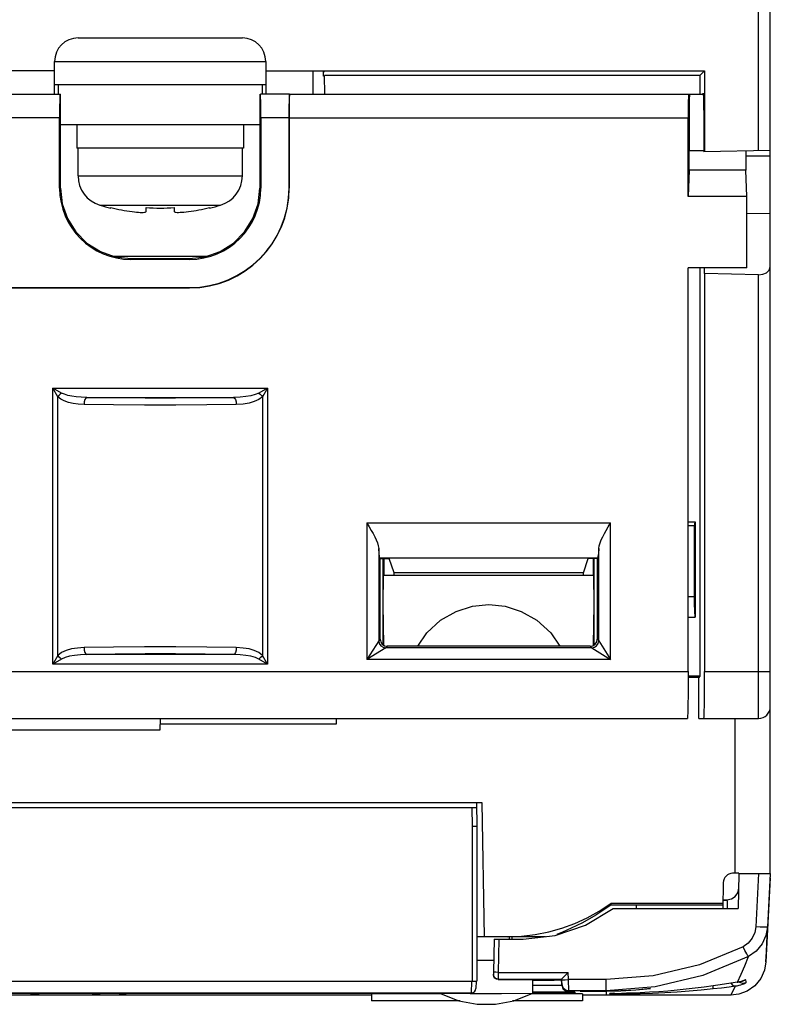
# Model space of a CAD drawing. Header units: millimetres. Extents: x 0 to 600, y 0 to 600.
# Tile 29 of 39: x 319 to 351, y 441 to 483. Entities that reach past the tile are written whole.
import ezdxf

# ---------------------------------------------------------------- set-up
doc = ezdxf.new("R2010")
doc.units = ezdxf.units.MM
doc.header["$LTSCALE"] = 39.111111
doc.layers.get('0').update_dxf_attribs({"linetype": 'CONTINUOUS'})

msp = doc.modelspace()

# ---------------------------------------------------------------- linework, layer by layer
at = {"color": 7, "linetype": 'CONTINUOUS'}
for p, q in [((350.724, 477.015), (350.724, 518.224)), ((351.224, 446.224), (351.224, 518.224)), ((321.724, 481.824), (328.724, 481.824)), ((320.724, 479.424), (320.724, 480.824)), ((320.724, 480.824), (329.724, 480.824)), ((329.724, 480.824), (329.724, 479.424)), ((320.724, 480.424), (318.724, 480.424)), ((329.724, 480.424), (348.424, 480.424)), ((331.724, 480.424), (331.724, 479.424)), ((332.185, 480.195), (332.188, 480.389)), ((332.228, 480.195), (332.185, 480.195)), ((332.188, 480.389), (332.224, 480.389)), ((332.224, 480.424), (332.224, 480.389)), ((332.241, 479.424), (332.227, 480.223)), ((348.224, 480.223), (332.227, 480.223)), ((348.224, 480.223), (348.424, 480.424)), ((348.224, 480.223), (348.224, 479.424)), ((348.424, 480.424), (348.424, 476.975)), ((329.724, 479.824), (320.724, 479.824)), ((320.874, 479.824), (320.874, 479.424)), ((329.574, 479.824), (329.574, 479.424)), ((318.494, 479.424), (320.974, 479.424)), ((320.944, 479.29), (320.94, 479.131)), ((320.948, 479.391), (320.944, 479.29)), ((320.953, 479.424), (320.948, 479.391)), ((320.975, 475.424), (320.974, 479.424)), ((329.474, 479.424), (329.472, 475.424)), ((329.499, 479.391), (329.495, 479.424)), ((330.732, 479.424), (329.495, 479.424)), ((329.503, 479.29), (329.499, 479.391)), ((329.507, 479.131), (329.503, 479.29)), ((330.724, 479.29), (330.72, 479.131)), ((330.728, 479.391), (330.724, 479.29)), ((330.732, 479.424), (330.728, 479.391)), ((330.729, 479.131), (330.732, 479.29)), ((330.732, 479.29), (330.737, 479.391)), ((330.737, 479.391), (330.741, 479.424)), ((330.741, 479.424), (348.363, 479.424)), ((347.732, 479.29), (347.729, 479.131)), ((347.737, 479.391), (347.732, 479.29)), ((347.741, 479.424), (347.737, 479.391)), ((347.772, 479.231), (347.767, 479.005)), ((347.778, 479.375), (347.772, 479.231)), ((347.785, 479.424), (347.778, 479.375)), ((348.358, 479.424), (348.359, 479.452)), ((348.359, 479.452), (348.363, 479.474)), ((348.363, 479.474), (348.368, 479.452)), ((348.368, 479.452), (348.376, 479.278)), ((348.376, 479.278), (348.383, 478.958)), ((320.937, 478.924), (320.936, 478.68)), ((320.94, 479.131), (320.937, 478.924)), ((329.51, 478.924), (329.507, 479.131)), ((329.511, 478.68), (329.51, 478.924)), ((330.717, 478.924), (330.715, 478.68)), ((330.72, 479.131), (330.717, 478.924)), ((330.724, 478.679), (330.726, 478.924)), ((330.726, 478.924), (330.729, 479.131)), ((347.726, 478.924), (347.724, 478.679)), ((347.729, 479.131), (347.726, 478.924)), ((347.767, 479.005), (347.763, 478.707)), ((348.383, 478.958), (348.387, 478.519)), ((320.935, 478.424), (318.512, 478.424)), ((320.936, 478.68), (320.935, 478.424)), ((320.935, 475.424), (320.935, 478.424)), ((329.512, 478.424), (329.511, 478.68)), ((329.512, 478.424), (329.512, 475.424)), ((330.715, 478.424), (329.512, 478.424)), ((330.715, 478.68), (330.715, 478.424)), ((330.715, 475.424), (330.715, 478.424)), ((330.724, 478.424), (330.724, 478.679)), ((330.724, 478.424), (330.724, 475.424)), ((330.724, 478.424), (347.724, 478.424)), ((347.724, 478.679), (347.724, 478.424)), ((347.724, 475.068), (347.724, 478.424)), ((347.761, 478.366), (347.76, 477.996)), ((347.763, 478.707), (347.761, 478.366)), ((348.387, 478.519), (348.389, 478.024)), ((329.473, 478.124), (320.974, 478.124)), ((321.674, 478.124), (321.674, 477.124)), ((328.774, 478.124), (328.774, 477.124)), ((347.76, 477.996), (347.761, 477.633)), ((348.389, 478.024), (348.389, 477.224)), ((347.761, 477.633), (347.764, 477.293)), ((328.774, 477.124), (321.674, 477.124)), ((321.724, 475.945), (321.724, 477.124)), ((328.724, 475.945), (328.724, 477.124)), ((347.764, 477.293), (347.768, 477.006)), ((348.389, 477.224), (348.389, 477.099)), ((348.389, 477.099), (348.391, 477.008)), ((347.77, 476.878), (347.768, 477.006)), ((348.393, 477.006), (347.768, 477.006)), ((347.77, 476.725), (347.77, 476.878)), ((347.77, 476.563), (347.77, 476.725)), ((348.391, 477.008), (348.393, 476.974)), ((351.224, 477.024), (348.393, 476.974)), ((350.178, 476.913), (350.177, 476.803)), ((350.177, 476.803), (350.177, 476.685)), ((351.224, 476.786), (350.177, 476.786)), ((350.177, 476.685), (350.177, 476.563)), ((350.179, 477.006), (350.178, 476.913)), ((347.766, 476.19), (347.768, 476.281)), ((347.768, 476.281), (347.77, 476.41)), ((347.77, 476.41), (347.77, 476.563)), ((350.177, 476.563), (350.177, 476.447)), ((350.177, 476.447), (350.178, 476.341)), ((350.178, 476.341), (350.18, 476.254)), ((350.18, 476.254), (350.182, 476.19)), ((321.724, 475.945), (328.724, 475.945)), ((347.766, 476.19), (347.724, 475.068)), ((350.182, 476.19), (347.766, 476.19)), ((350.224, 475.068), (350.182, 476.19)), ((320.975, 475.424), (320.935, 475.424)), ((320.975, 475.424), (321.05, 474.756)), ((329.397, 474.756), (329.472, 475.424)), ((329.472, 475.424), (329.512, 475.424)), ((330.724, 475.424), (330.715, 475.424)), ((350.224, 475.068), (347.724, 475.068)), ((350.224, 472.024), (350.224, 475.068)), ((321.05, 474.756), (321.272, 474.123)), ((322.652, 474.699), (327.795, 474.699)), ((323.124, 474.572), (323.124, 474.593)), ((324.624, 474.424), (324.624, 474.593)), ((325.824, 474.593), (325.824, 474.424)), ((327.324, 474.593), (327.324, 474.572)), ((329.175, 474.123), (329.397, 474.756)), ((324.024, 474.424), (324.125, 474.412)), ((324.125, 474.412), (324.216, 474.403)), ((324.216, 474.403), (324.298, 474.396)), ((324.298, 474.396), (324.372, 474.392)), ((324.372, 474.392), (324.439, 474.391)), ((324.439, 474.391), (324.498, 474.392)), ((324.498, 474.392), (324.549, 474.395)), ((324.549, 474.395), (324.589, 474.402)), ((324.589, 474.402), (324.614, 474.412)), ((324.614, 474.412), (324.624, 474.424)), ((325.824, 474.424), (325.832, 474.412)), ((325.832, 474.412), (325.858, 474.402)), ((325.858, 474.402), (325.897, 474.395)), ((325.897, 474.395), (325.948, 474.392)), ((325.948, 474.392), (326.008, 474.391)), ((326.008, 474.391), (326.076, 474.393)), ((326.076, 474.393), (326.151, 474.396)), ((326.151, 474.396), (326.233, 474.403)), ((326.233, 474.403), (326.324, 474.412)), ((326.324, 474.412), (326.424, 474.424)), ((351.224, 474.328), (350.224, 474.342)), ((321.272, 474.123), (321.629, 473.555)), ((328.818, 473.555), (329.175, 474.123)), ((321.629, 473.555), (322.104, 473.08)), ((328.343, 473.08), (328.818, 473.555)), ((322.104, 473.08), (322.673, 472.723)), ((327.774, 472.723), (328.343, 473.08)), ((322.673, 472.723), (323.306, 472.501)), ((323.241, 472.524), (327.206, 472.524)), ((323.306, 472.501), (323.974, 472.426)), ((326.474, 472.426), (327.141, 472.501)), ((327.141, 472.501), (327.774, 472.723)), ((323.974, 472.426), (323.974, 472.385)), ((323.974, 472.426), (326.474, 472.426)), ((326.474, 472.385), (323.974, 472.385)), ((326.474, 472.426), (326.474, 472.385)), ((351.18, 471.932), (351.224, 472.073)), ((347.724, 454.824), (347.724, 472.024)), ((350.224, 472.024), (347.724, 472.024)), ((348.224, 472.024), (348.224, 454.624)), ((348.424, 471.782), (348.418, 472.024)), ((348.424, 471.782), (348.424, 454.824)), ((350.724, 471.733), (348.424, 471.782)), ((350.724, 471.733), (350.903, 471.753)), ((350.724, 452.824), (350.724, 471.733)), ((350.903, 471.753), (351.065, 471.821)), ((351.065, 471.821), (351.18, 471.932)), ((290.974, 471.183), (326.474, 471.183)), ((290.974, 471.174), (326.474, 471.174)), ((326.474, 471.174), (326.474, 471.183)), ((320.649, 455.144), (320.649, 466.903)), ((320.859, 466.535), (320.649, 466.903)), ((320.649, 466.903), (329.798, 466.903)), ((321.017, 466.693), (320.649, 466.903)), ((320.906, 466.593), (320.859, 466.535)), ((320.959, 466.646), (320.906, 466.593)), ((321.017, 466.693), (320.959, 466.646)), ((321.139, 466.637), (321.017, 466.693)), ((321.285, 466.591), (321.139, 466.637)), ((321.453, 466.555), (321.285, 466.591)), ((329.277, 466.625), (329.09, 466.574)), ((329.43, 466.693), (329.277, 466.625)), ((329.798, 466.903), (329.43, 466.693)), ((329.43, 466.693), (329.488, 466.646)), ((329.488, 466.646), (329.542, 466.593)), ((329.542, 466.593), (329.588, 466.535)), ((329.798, 466.903), (329.588, 466.535)), ((329.798, 466.903), (329.798, 455.144)), ((320.859, 455.512), (320.859, 466.535)), ((320.985, 466.436), (320.859, 466.535)), ((321.137, 466.356), (320.985, 466.436)), ((321.312, 466.294), (321.137, 466.356)), ((321.51, 466.248), (321.312, 466.294)), ((321.645, 466.529), (321.453, 466.555)), ((321.732, 466.218), (321.51, 466.248)), ((321.858, 466.512), (321.645, 466.529)), ((321.979, 466.204), (321.732, 466.218)), ((322.096, 466.504), (321.858, 466.512)), ((321.989, 466.316), (321.979, 466.204)), ((323.238, 466.183), (321.979, 466.204)), ((322.015, 466.411), (321.989, 466.316)), ((322.052, 466.477), (322.015, 466.411)), ((322.096, 466.504), (322.052, 466.477)), ((322.096, 466.504), (328.351, 466.504)), ((323.308, 466.483), (322.096, 466.504)), ((324.555, 466.172), (323.238, 466.183)), ((324.579, 466.472), (323.308, 466.483)), ((325.892, 466.172), (324.555, 466.172)), ((325.869, 466.472), (324.579, 466.472)), ((327.14, 466.483), (325.869, 466.472)), ((327.21, 466.183), (325.892, 466.172)), ((328.351, 466.504), (327.14, 466.483)), ((328.468, 466.204), (327.21, 466.183)), ((328.628, 466.514), (328.351, 466.504)), ((328.351, 466.504), (328.395, 466.477)), ((328.395, 466.477), (328.432, 466.411)), ((328.432, 466.411), (328.458, 466.316)), ((328.458, 466.316), (328.468, 466.204)), ((328.756, 466.222), (328.468, 466.204)), ((328.874, 466.537), (328.628, 466.514)), ((329.011, 466.262), (328.756, 466.222)), ((329.09, 466.574), (328.874, 466.537)), ((329.235, 466.327), (329.011, 466.262)), ((329.429, 466.416), (329.235, 466.327)), ((329.588, 466.535), (329.429, 466.416)), ((329.588, 466.535), (329.588, 455.512)), ((334.036, 461.16), (334.036, 455.337)), ((334.036, 461.16), (334.134, 460.99)), ((334.036, 461.16), (344.411, 461.16)), ((344.313, 460.99), (344.411, 461.16)), ((344.411, 455.337), (344.411, 461.16)), ((347.724, 461.199), (348.024, 461.199)), ((347.99, 461.031), (348.024, 461.199)), ((348.024, 461.199), (348.024, 457.143)), ((334.134, 460.99), (334.22, 460.839)), ((334.22, 460.839), (334.295, 460.7)), ((344.152, 460.699), (344.227, 460.839)), ((344.227, 460.839), (344.313, 460.99)), ((347.99, 461.031), (347.724, 461.031)), ((347.989, 458.012), (347.99, 461.031)), ((334.295, 460.7), (334.364, 460.568)), ((334.364, 460.568), (334.425, 460.437)), ((334.425, 460.437), (334.478, 460.308)), ((334.478, 460.308), (334.517, 460.183)), ((343.93, 460.183), (343.969, 460.307)), ((343.969, 460.307), (344.022, 460.437)), ((344.022, 460.437), (344.083, 460.567)), ((344.083, 460.567), (344.152, 460.699)), ((334.517, 460.183), (334.536, 460.066)), ((334.55, 459.858), (334.536, 460.066)), ((334.536, 460.066), (334.536, 456.135)), ((343.911, 460.066), (343.897, 459.858)), ((343.911, 460.066), (343.93, 460.183)), ((343.911, 456.135), (343.911, 460.066)), ((334.567, 459.72), (334.55, 459.858)), ((334.585, 459.662), (334.567, 459.72)), ((334.6, 459.647), (334.585, 459.662)), ((334.585, 459.662), (343.862, 459.662)), ((334.6, 456.2), (334.6, 459.647)), ((334.6, 459.647), (334.981, 459.647)), ((334.724, 455.964), (334.724, 459.647)), ((334.758, 459.647), (334.758, 458.924)), ((335.189, 459.024), (334.981, 459.647)), ((343.258, 459.024), (343.466, 459.647)), ((343.847, 459.647), (343.466, 459.647)), ((343.689, 458.924), (343.69, 459.647)), ((343.724, 455.964), (343.724, 459.647)), ((343.847, 459.647), (343.862, 459.662)), ((343.847, 459.647), (343.847, 456.2)), ((343.88, 459.72), (343.862, 459.662)), ((343.897, 459.858), (343.88, 459.72)), ((334.724, 457.674), (334.745, 458.924)), ((334.745, 458.924), (343.702, 458.924)), ((335.189, 458.924), (335.189, 459.024)), ((343.258, 459.024), (335.189, 459.024)), ((343.259, 458.924), (343.258, 459.024)), ((343.724, 457.674), (343.702, 458.924)), ((347.989, 458.012), (347.724, 458.012)), ((348, 457.701), (347.989, 458.012)), ((334.754, 455.944), (334.724, 457.674)), ((337.171, 457.008), (337.838, 457.388)), ((337.838, 457.388), (338.532, 457.605)), ((338.532, 457.605), (339.227, 457.674)), ((339.227, 457.674), (339.92, 457.604)), ((339.92, 457.604), (340.613, 457.386)), ((340.613, 457.386), (341.278, 457.007)), ((343.693, 455.944), (343.724, 457.674)), ((348.012, 457.411), (348, 457.701)), ((348.024, 457.143), (348.012, 457.411)), ((336.58, 456.468), (337.171, 457.008)), ((341.278, 457.007), (341.867, 456.467)), ((347.724, 457.143), (348.024, 457.143)), ((334.536, 456.135), (334.036, 455.337)), ((334.6, 456.2), (334.536, 456.135)), ((334.536, 456.135), (334.559, 456.021)), ((334.6, 456.2), (334.623, 456.085)), ((336.196, 455.9), (336.58, 456.468)), ((341.867, 456.467), (342.251, 455.9)), ((343.824, 456.085), (343.847, 456.2)), ((343.847, 456.2), (343.911, 456.135)), ((343.888, 456.021), (343.911, 456.135)), ((343.911, 456.135), (344.411, 455.337)), ((321.212, 455.721), (321.018, 455.631)), ((321.438, 455.785), (321.212, 455.721)), ((321.693, 455.826), (321.438, 455.785)), ((321.979, 455.843), (321.693, 455.826)), ((323.237, 455.864), (321.979, 455.843)), ((321.979, 455.843), (321.989, 455.732)), ((321.989, 455.732), (322.015, 455.636)), ((324.555, 455.875), (323.237, 455.864)), ((325.892, 455.875), (324.555, 455.875)), ((327.21, 455.864), (325.892, 455.875)), ((328.468, 455.843), (327.21, 455.864)), ((328.458, 455.732), (328.432, 455.636)), ((328.468, 455.843), (328.458, 455.732)), ((328.754, 455.826), (328.468, 455.843)), ((329.01, 455.785), (328.754, 455.826)), ((329.235, 455.721), (329.01, 455.785)), ((329.43, 455.631), (329.235, 455.721)), ((334.835, 455.836), (334.036, 455.337)), ((334.559, 456.021), (334.624, 455.924)), ((334.623, 456.085), (334.687, 455.988)), ((334.624, 455.924), (334.721, 455.859)), ((334.687, 455.988), (334.785, 455.923)), ((334.721, 455.859), (334.835, 455.836)), ((334.785, 455.923), (334.899, 455.9)), ((334.899, 455.9), (334.835, 455.836)), ((343.612, 455.836), (334.835, 455.836)), ((343.548, 455.9), (334.899, 455.9)), ((343.548, 455.9), (343.662, 455.923)), ((343.548, 455.9), (343.612, 455.836)), ((343.612, 455.836), (343.726, 455.859)), ((343.612, 455.836), (344.411, 455.337)), ((343.662, 455.923), (343.759, 455.988)), ((343.726, 455.859), (343.823, 455.924)), ((343.759, 455.988), (343.824, 456.085)), ((343.823, 455.924), (343.888, 456.021)), ((320.859, 455.512), (320.649, 455.144)), ((321.017, 455.355), (320.649, 455.144)), ((321.018, 455.631), (320.859, 455.512)), ((320.859, 455.512), (320.906, 455.455)), ((320.906, 455.455), (320.959, 455.401)), ((320.959, 455.401), (321.017, 455.355)), ((321.17, 455.422), (321.017, 455.355)), ((321.357, 455.474), (321.17, 455.422)), ((321.575, 455.511), (321.357, 455.474)), ((321.821, 455.534), (321.575, 455.511)), ((322.096, 455.544), (321.821, 455.534)), ((322.015, 455.636), (322.052, 455.57)), ((322.052, 455.57), (322.096, 455.544)), ((323.306, 455.565), (322.096, 455.544)), ((328.351, 455.544), (322.096, 455.544)), ((324.578, 455.576), (323.306, 455.565)), ((325.869, 455.576), (324.578, 455.576)), ((327.141, 455.565), (325.869, 455.576)), ((328.351, 455.544), (327.141, 455.565)), ((328.395, 455.57), (328.351, 455.544)), ((328.627, 455.534), (328.351, 455.544)), ((328.432, 455.636), (328.395, 455.57)), ((328.873, 455.511), (328.627, 455.534)), ((329.09, 455.474), (328.873, 455.511)), ((329.278, 455.422), (329.09, 455.474)), ((329.43, 455.355), (329.278, 455.422)), ((329.588, 455.512), (329.43, 455.631)), ((329.488, 455.401), (329.43, 455.355)), ((329.798, 455.144), (329.43, 455.355)), ((329.542, 455.455), (329.488, 455.401)), ((329.588, 455.512), (329.542, 455.455)), ((329.798, 455.144), (329.588, 455.512)), ((344.411, 455.337), (334.036, 455.337)), ((329.798, 455.144), (320.649, 455.144)), ((279.223, 454.824), (347.724, 454.824)), ((347.724, 454.824), (347.722, 454.306)), ((348.224, 454.624), (347.723, 454.624)), ((348.175, 454.575), (347.723, 454.575)), ((348.224, 454.624), (348.175, 454.575)), ((348.176, 452.824), (348.175, 454.575)), ((348.423, 454.312), (348.424, 454.824)), ((348.424, 454.824), (351.224, 454.824)), ((347.722, 454.306), (347.719, 453.824)), ((348.42, 453.823), (348.423, 454.312)), ((347.719, 453.824), (347.713, 453.41)), ((348.414, 453.409), (348.42, 453.823)), ((347.713, 453.41), (347.706, 453.092)), ((348.407, 453.092), (348.414, 453.409)), ((279.258, 452.824), (347.689, 452.824)), ((325.224, 452.824), (325.215, 452.324)), ((332.724, 452.824), (332.724, 452.574)), ((347.698, 452.892), (347.689, 452.824)), ((347.706, 453.092), (347.698, 452.892)), ((348.176, 452.824), (350.724, 452.824)), ((348.389, 452.824), (348.398, 452.89)), ((348.398, 452.89), (348.407, 453.092)), ((349.724, 446.224), (349.724, 452.824)), ((325.215, 452.324), (311.232, 452.324)), ((332.724, 452.574), (325.219, 452.574)), ((338.941, 449.224), (291.506, 449.224)), ((291.737, 449.024), (338.71, 449.024)), ((338.51, 449.024), (338.524, 448.222)), ((338.706, 449.224), (338.724, 448.224)), ((339.041, 443.524), (338.941, 449.224)), ((338.724, 448.224), (338.524, 448.224)), ((338.524, 448.222), (338.524, 441.624)), ((338.724, 448.224), (338.724, 441.624)), ((349.886, 446.224), (349.617, 446.224)), ((349.886, 446.219), (349.86, 444.719)), ((349.886, 446.219), (350.916, 446.219)), ((350.724, 446.219), (350.605, 443.937)), ((350.916, 446.219), (351.078, 446.219)), ((351.078, 446.219), (351.186, 446.219)), ((351.224, 446.218), (351.104, 443.936)), ((351.186, 446.219), (351.224, 446.218)), ((349.217, 445.831), (349.197, 444.719)), ((351.224, 446.025), (351.036, 442.453)), ((349.567, 445.131), (349.728, 445.237)), ((349.728, 445.237), (349.837, 445.396)), ((349.837, 445.396), (349.878, 445.585)), ((344.432, 444.864), (343.791, 444.435)), ((343.936, 444.616), (344.424, 444.939)), ((344.424, 444.939), (344.427, 444.914)), ((349.201, 444.939), (344.424, 444.939)), ((344.427, 444.914), (344.43, 444.889)), ((344.43, 444.889), (344.432, 444.864)), ((344.789, 444.869), (344.432, 444.864)), ((345.154, 444.872), (344.789, 444.869)), ((345.524, 444.873), (345.154, 444.872)), ((345.524, 444.719), (345.524, 444.873)), ((349.2, 444.873), (345.524, 444.873)), ((349.204, 445.094), (349.378, 445.094)), ((349.204, 445.085), (349.378, 445.085)), ((349.378, 445.094), (349.567, 445.131)), ((349.378, 445.093), (349.384, 445.031)), ((349.384, 445.031), (349.388, 444.844)), ((349.388, 444.844), (349.389, 444.719)), ((343.791, 444.435), (343.218, 444.115)), ((343.351, 444.008), (344.524, 444.719)), ((343.425, 444.331), (343.936, 444.616)), ((344.524, 444.719), (349.86, 444.719)), ((342.053, 443.568), (343.351, 444.008)), ((342.344, 443.886), (342.893, 444.088)), ((343.218, 444.115), (342.735, 443.882)), ((342.893, 444.088), (343.425, 444.331)), ((350.605, 443.937), (350.562, 443.696)), ((350.795, 443.929), (350.605, 443.937)), ((351.104, 443.936), (351.04, 443.573)), ((351.056, 442.884), (351.104, 443.936)), ((351.104, 443.936), (351.066, 443.928)), ((341.648, 443.524), (338.724, 443.524)), ((340.042, 443.524), (340.626, 443.547)), ((340.108, 443.419), (340.106, 443.525)), ((340.207, 443.521), (340.209, 443.419)), ((340.626, 443.547), (341.207, 443.615)), ((340.691, 443.419), (342.053, 443.568)), ((341.207, 443.615), (341.781, 443.728)), ((341.781, 443.728), (342.344, 443.886)), ((342.365, 443.719), (342.133, 443.612)), ((342.735, 443.882), (342.365, 443.719)), ((350.562, 443.696), (350.453, 443.457)), ((350.957, 443.926), (350.795, 443.929)), ((351.04, 443.573), (350.876, 443.215)), ((351.066, 443.928), (350.957, 443.926)), ((339.453, 443.419), (339.429, 442.017)), ((339.453, 443.419), (339.468, 443.419)), ((339.468, 443.419), (339.578, 443.419)), ((339.578, 443.419), (340.691, 443.419)), ((339.653, 443.419), (339.629, 442.003)), ((350.061, 443.098), (348.201, 442.324)), ((350.28, 443.25), (350.061, 443.098)), ((350.145, 442.936), (350.061, 443.098)), ((350.453, 443.457), (350.28, 443.25)), ((350.876, 443.215), (350.617, 442.905)), ((350.289, 442.678), (348.355, 441.874)), ((350.137, 442.288), (350.289, 442.678)), ((350.217, 442.8), (350.145, 442.936)), ((350.268, 442.71), (350.217, 442.8)), ((350.289, 442.678), (350.268, 442.71)), ((350.617, 442.905), (350.289, 442.678)), ((351.036, 442.453), (351.056, 442.884)), ((338.72, 442.524), (339.438, 442.524)), ((348.201, 442.324), (346.237, 441.852)), ((349.98, 441.924), (350.137, 442.288)), ((351.036, 442.453), (350.975, 442.101)), ((339.429, 442.017), (339.427, 441.922)), ((339.427, 441.918), (339.427, 441.922)), ((339.427, 441.918), (339.427, 441.898)), ((339.453, 441.82), (339.427, 441.918)), ((339.441, 441.824), (339.427, 441.898)), ((339.456, 442.011), (339.429, 442.017)), ((339.529, 442.006), (339.456, 442.011)), ((339.629, 442.003), (339.529, 442.006)), ((339.629, 442.003), (339.627, 441.718)), ((339.629, 442.003), (342.608, 442.003)), ((342.383, 441.772), (342.445, 441.834)), ((342.445, 441.834), (342.521, 441.912)), ((342.521, 441.912), (342.608, 442.003)), ((342.625, 441.693), (342.608, 442.003)), ((346.237, 441.852), (344.224, 441.693)), ((348.355, 441.874), (346.317, 441.383)), ((349.821, 441.584), (349.98, 441.924)), ((350.975, 442.101), (350.816, 441.745)), ((291.724, 441.624), (338.724, 441.624)), ((338.489, 441.624), (338.478, 441.124)), ((338.689, 441.624), (338.678, 441.317)), ((339.485, 441.758), (339.441, 441.824)), ((339.526, 441.746), (339.453, 441.82)), ((339.55, 441.714), (339.485, 441.758)), ((339.627, 441.718), (339.526, 441.746)), ((339.627, 441.698), (339.55, 441.714)), ((339.627, 441.718), (339.627, 441.698)), ((339.627, 441.718), (342.324, 441.718)), ((339.627, 441.698), (341.65, 441.698)), ((341.099, 441.112), (341.109, 441.698)), ((341.105, 441.459), (341.3, 441.457)), ((341.109, 441.693), (341.65, 441.693)), ((341.109, 441.677), (341.529, 441.677)), ((341.3, 441.457), (341.476, 441.456)), ((341.476, 441.456), (341.65, 441.456)), ((341.529, 441.677), (341.798, 441.678)), ((341.65, 441.693), (341.65, 441.698)), ((341.65, 441.456), (341.815, 441.456)), ((341.798, 441.678), (342.017, 441.678)), ((341.815, 441.456), (341.963, 441.456)), ((341.963, 441.456), (342.088, 441.457)), ((342.017, 441.678), (342.185, 441.679)), ((342.088, 441.457), (342.188, 441.458)), ((342.185, 441.679), (342.289, 441.679)), ((342.188, 441.458), (342.26, 441.459)), ((342.26, 441.459), (342.305, 441.461)), ((342.289, 441.679), (342.324, 441.68)), ((342.305, 441.461), (342.328, 441.463)), ((342.324, 441.718), (342.341, 441.732)), ((342.335, 441.502), (342.324, 441.718)), ((342.324, 441.718), (342.324, 441.718)), ((342.324, 441.68), (342.335, 441.464)), ((342.325, 441.692), (342.365, 441.687)), ((342.328, 441.463), (342.335, 441.464)), ((342.335, 441.503), (342.335, 441.504)), ((342.335, 441.464), (342.335, 441.502)), ((342.335, 441.502), (342.38, 441.359)), ((342.335, 441.464), (342.38, 441.321)), ((342.341, 441.732), (342.383, 441.772)), ((342.365, 441.687), (342.475, 441.687)), ((342.475, 441.687), (342.625, 441.693)), ((342.634, 441.218), (342.625, 441.693)), ((344.224, 441.693), (342.625, 441.693)), ((344.224, 441.197), (344.224, 441.693)), ((348.786, 441.426), (348.405, 441.373)), ((348.772, 441.424), (348.78, 441.342)), ((349.08, 441.469), (348.786, 441.426)), ((349.36, 441.512), (349.08, 441.469)), ((349.821, 441.584), (349.36, 441.512)), ((349.467, 441.386), (349.742, 441.423)), ((349.54, 441.537), (349.632, 441.447)), ((349.632, 441.447), (349.742, 441.423)), ((349.641, 441.223), (349.742, 441.423)), ((349.742, 441.423), (349.818, 441.435)), ((349.815, 441.583), (349.841, 441.587)), ((349.815, 441.583), (349.821, 441.584)), ((349.818, 441.435), (349.894, 441.452)), ((349.908, 441.6), (349.821, 441.584)), ((349.841, 441.587), (349.898, 441.598)), ((349.891, 441.597), (349.904, 441.583)), ((349.894, 441.452), (349.968, 441.472)), ((349.898, 441.598), (349.951, 441.61)), ((349.904, 441.583), (350.044, 441.538)), ((349.99, 441.621), (349.908, 441.6)), ((349.951, 441.61), (349.998, 441.623)), ((349.968, 441.472), (350.037, 441.496)), ((350.064, 441.643), (349.99, 441.621)), ((349.998, 441.623), (350.039, 441.635)), ((350.037, 441.496), (350.097, 441.519)), ((350.039, 441.635), (350.074, 441.646)), ((350.041, 441.657), (350.186, 441.684)), ((350.044, 441.538), (350.189, 441.566)), ((350.126, 441.664), (350.064, 441.643)), ((350.074, 441.646), (350.102, 441.655)), ((350.097, 441.519), (350.144, 441.54)), ((350.102, 441.655), (350.137, 441.667)), ((350.17, 441.68), (350.126, 441.664)), ((350.137, 441.667), (350.141, 441.669)), ((350.144, 441.54), (350.178, 441.558)), ((350.186, 441.684), (350.17, 441.68)), ((350.178, 441.558), (350.189, 441.566)), ((350.188, 441.602), (350.186, 441.684)), ((350.189, 441.566), (350.188, 441.602)), ((350.559, 441.432), (350.232, 441.202)), ((350.816, 441.745), (350.559, 441.432)), ((338.478, 441.124), (291.969, 441.124)), ((334.224, 441.025), (295.724, 441.025)), ((319.696, 441.103), (317.287, 441.103)), ((319.674, 441.124), (319.718, 441.083)), ((319.718, 441.086), (319.717, 441.084)), ((319.717, 441.084), (319.717, 441.083)), ((319.717, 441.083), (319.718, 441.083)), ((319.722, 441.088), (319.718, 441.086)), ((319.718, 441.083), (319.72, 441.081)), ((319.72, 441.081), (319.724, 441.08)), ((319.727, 441.09), (319.722, 441.088)), ((319.724, 441.08), (319.731, 441.079)), ((319.734, 441.092), (319.727, 441.09)), ((319.731, 441.079), (319.739, 441.078)), ((319.742, 441.095), (319.734, 441.092)), ((319.739, 441.078), (319.749, 441.077)), ((319.752, 441.097), (319.742, 441.095)), ((319.749, 441.077), (319.76, 441.076)), ((319.763, 441.098), (319.752, 441.097)), ((319.76, 441.076), (319.772, 441.075)), ((319.775, 441.1), (319.763, 441.098)), ((319.772, 441.075), (319.786, 441.075)), ((319.789, 441.102), (319.775, 441.1)), ((319.786, 441.075), (319.8, 441.075)), ((319.804, 441.104), (319.789, 441.102)), ((319.816, 441.075), (319.8, 441.075)), ((319.819, 441.106), (319.804, 441.104)), ((319.834, 441.075), (319.816, 441.075)), ((319.835, 441.107), (319.819, 441.106)), ((319.854, 441.076), (319.834, 441.075)), ((319.851, 441.109), (319.835, 441.107)), ((319.867, 441.11), (319.851, 441.109)), ((319.874, 441.077), (319.854, 441.076)), ((319.883, 441.111), (319.867, 441.11)), ((319.895, 441.078), (319.874, 441.077)), ((319.898, 441.112), (319.883, 441.111)), ((319.916, 441.079), (319.895, 441.078)), ((319.914, 441.113), (319.898, 441.112)), ((319.929, 441.114), (319.914, 441.113)), ((319.936, 441.081), (319.916, 441.079)), ((319.944, 441.114), (319.929, 441.114)), ((319.955, 441.082), (319.936, 441.081)), ((319.959, 441.115), (319.944, 441.114)), ((319.974, 441.084), (319.955, 441.082)), ((319.972, 441.115), (319.959, 441.115)), ((319.985, 441.115), (319.972, 441.115)), ((319.992, 441.086), (319.974, 441.084)), ((319.997, 441.115), (319.985, 441.115)), ((320.009, 441.089), (319.992, 441.086)), ((319.997, 441.115), (320.001, 441.124)), ((319.997, 441.115), (320.009, 441.115)), ((320.009, 441.115), (320.021, 441.115)), ((320.025, 441.091), (320.009, 441.089)), ((320.021, 441.115), (320.032, 441.115)), ((320.04, 441.093), (320.025, 441.091)), ((320.032, 441.115), (320.043, 441.114)), ((320.052, 441.095), (320.04, 441.093)), ((320.043, 441.114), (320.053, 441.113)), ((320.062, 441.098), (320.052, 441.095)), ((320.053, 441.113), (320.062, 441.113)), ((320.062, 441.113), (320.069, 441.112)), ((320.069, 441.1), (320.062, 441.098)), ((320.069, 441.112), (320.074, 441.11)), ((320.075, 441.102), (320.069, 441.1)), ((320.074, 441.11), (320.078, 441.109)), ((320.078, 441.104), (320.075, 441.102)), ((320.078, 441.109), (320.08, 441.107)), ((320.079, 441.104), (320.078, 441.104)), ((320.079, 441.104), (320.097, 441.124)), ((320.08, 441.106), (320.079, 441.104)), ((322.352, 441.103), (320.079, 441.103)), ((320.08, 441.107), (320.08, 441.106)), ((322.328, 441.124), (322.38, 441.078)), ((322.342, 441.124), (322.355, 441.117)), ((322.355, 441.117), (322.386, 441.104)), ((322.407, 441.075), (322.374, 441.109)), ((322.379, 441.078), (322.381, 441.077)), ((322.381, 441.077), (322.384, 441.076)), ((322.384, 441.076), (322.39, 441.075)), ((322.386, 441.104), (322.416, 441.096)), ((322.39, 441.075), (322.398, 441.075)), ((322.398, 441.075), (322.407, 441.075)), ((322.417, 441.075), (322.407, 441.075)), ((322.416, 441.096), (322.446, 441.09)), ((322.429, 441.075), (322.417, 441.075)), ((322.442, 441.076), (322.429, 441.075)), ((322.457, 441.077), (322.442, 441.076)), ((322.446, 441.09), (322.474, 441.088)), ((322.473, 441.078), (322.457, 441.077)), ((322.49, 441.079), (322.473, 441.078)), ((322.474, 441.088), (322.49, 441.088)), ((322.49, 441.088), (322.491, 441.088)), ((322.508, 441.08), (322.49, 441.079)), ((322.491, 441.088), (322.518, 441.09)), ((322.492, 441.088), (322.531, 441.089)), ((322.526, 441.081), (322.508, 441.08)), ((322.51, 441.091), (322.511, 441.091)), ((322.51, 441.09), (322.51, 441.091)), ((322.511, 441.09), (322.51, 441.09)), ((322.511, 441.091), (322.512, 441.092)), ((322.513, 441.09), (322.511, 441.09)), ((322.512, 441.092), (322.515, 441.092)), ((322.515, 441.09), (322.513, 441.09)), ((322.515, 441.092), (322.518, 441.093)), ((322.518, 441.09), (322.515, 441.09)), ((322.518, 441.093), (322.522, 441.094)), ((322.521, 441.09), (322.518, 441.09)), ((322.525, 441.09), (322.521, 441.09)), ((322.522, 441.094), (322.527, 441.095)), ((322.532, 441.09), (322.525, 441.09)), ((322.543, 441.083), (322.526, 441.081)), ((322.527, 441.095), (322.533, 441.095)), ((322.531, 441.089), (322.578, 441.093)), ((322.539, 441.09), (322.532, 441.09)), ((322.533, 441.095), (322.538, 441.096)), ((322.538, 441.096), (322.542, 441.097)), ((322.546, 441.091), (322.539, 441.09)), ((322.542, 441.097), (322.548, 441.097)), ((322.562, 441.084), (322.543, 441.083)), ((322.551, 441.091), (322.546, 441.091)), ((322.548, 441.097), (322.555, 441.098)), ((322.557, 441.092), (322.551, 441.091)), ((322.555, 441.098), (322.563, 441.099)), ((322.563, 441.092), (322.557, 441.092)), ((322.581, 441.086), (322.562, 441.084)), ((322.563, 441.099), (322.571, 441.1)), ((322.57, 441.093), (322.563, 441.092)), ((322.578, 441.094), (322.57, 441.093)), ((322.571, 441.1), (322.579, 441.101)), ((322.578, 441.093), (322.619, 441.098)), ((322.586, 441.095), (322.578, 441.094)), ((322.579, 441.101), (322.585, 441.101)), ((322.6, 441.088), (322.581, 441.086)), ((322.585, 441.101), (322.59, 441.102)), ((322.593, 441.095), (322.586, 441.095)), ((322.59, 441.102), (322.596, 441.102)), ((322.599, 441.096), (322.593, 441.095)), ((322.596, 441.102), (322.602, 441.102)), ((322.603, 441.097), (322.599, 441.096)), ((322.618, 441.09), (322.6, 441.088)), ((322.602, 441.102), (322.608, 441.103)), ((322.608, 441.097), (322.603, 441.097)), ((322.608, 441.103), (322.614, 441.103)), ((322.613, 441.098), (322.608, 441.097)), ((322.618, 441.099), (322.613, 441.098)), ((322.614, 441.103), (322.618, 441.103)), ((322.618, 441.103), (322.621, 441.103)), ((322.623, 441.1), (322.618, 441.099)), ((322.637, 441.092), (322.618, 441.09)), ((322.619, 441.098), (322.653, 441.104)), ((322.68, 441.119), (322.621, 441.103)), ((322.621, 441.103), (322.624, 441.103)), ((322.626, 441.101), (322.623, 441.1)), ((322.624, 441.103), (322.626, 441.103)), ((322.626, 441.103), (322.628, 441.103)), ((322.628, 441.101), (322.626, 441.101)), ((322.628, 441.103), (322.629, 441.102)), ((322.629, 441.102), (322.628, 441.101)), ((322.629, 441.102), (322.629, 441.102)), ((322.629, 441.102), (322.629, 441.102)), ((322.653, 441.095), (322.637, 441.092)), ((322.653, 441.104), (322.685, 441.112)), ((322.669, 441.097), (322.653, 441.095)), ((322.683, 441.098), (322.669, 441.097)), ((322.687, 441.124), (322.68, 441.119)), ((322.695, 441.1), (322.683, 441.098)), ((322.685, 441.112), (322.719, 441.124)), ((322.706, 441.102), (322.695, 441.1)), ((322.716, 441.104), (322.706, 441.102)), ((323.504, 441.103), (322.709, 441.103)), ((322.725, 441.106), (322.716, 441.104)), ((322.732, 441.107), (322.725, 441.106)), ((322.738, 441.109), (322.732, 441.107)), ((322.742, 441.11), (322.738, 441.109)), ((322.744, 441.111), (322.742, 441.11)), ((322.744, 441.112), (322.756, 441.124)), ((322.744, 441.112), (322.744, 441.111)), ((323.48, 441.124), (323.535, 441.075)), ((323.536, 441.076), (323.535, 441.075)), ((323.535, 441.075), (323.536, 441.075)), ((323.538, 441.077), (323.536, 441.076)), ((323.536, 441.075), (323.539, 441.075)), ((323.542, 441.078), (323.538, 441.077)), ((323.544, 441.075), (323.539, 441.075)), ((323.549, 441.079), (323.542, 441.078)), ((323.551, 441.075), (323.544, 441.075)), ((323.557, 441.08), (323.549, 441.079)), ((323.561, 441.076), (323.551, 441.075)), ((323.566, 441.081), (323.557, 441.08)), ((323.573, 441.077), (323.561, 441.076)), ((323.577, 441.083), (323.566, 441.081)), ((323.587, 441.078), (323.573, 441.077)), ((323.59, 441.084), (323.577, 441.083)), ((323.602, 441.079), (323.587, 441.078)), ((323.62, 441.088), (323.59, 441.084)), ((323.636, 441.082), (323.602, 441.079)), ((323.655, 441.092), (323.62, 441.088)), ((323.674, 441.086), (323.636, 441.082)), ((323.69, 441.097), (323.655, 441.092)), ((323.717, 441.091), (323.674, 441.086)), ((323.725, 441.1), (323.69, 441.097)), ((323.758, 441.095), (323.717, 441.091)), ((323.777, 441.106), (323.725, 441.1)), ((323.795, 441.1), (323.758, 441.095)), ((323.809, 441.109), (323.777, 441.106)), ((323.828, 441.104), (323.795, 441.1)), ((323.836, 441.111), (323.809, 441.109)), ((337.177, 441.103), (323.821, 441.103)), ((323.857, 441.107), (323.828, 441.104)), ((323.858, 441.113), (323.836, 441.111)), ((323.869, 441.109), (323.857, 441.107)), ((323.867, 441.114), (323.858, 441.113)), ((323.876, 441.114), (323.867, 441.114)), ((323.878, 441.11), (323.869, 441.109)), ((323.883, 441.115), (323.876, 441.114)), ((323.886, 441.112), (323.878, 441.11)), ((323.889, 441.115), (323.883, 441.115)), ((323.892, 441.113), (323.886, 441.112)), ((323.893, 441.115), (323.889, 441.115)), ((323.896, 441.113), (323.892, 441.113)), ((323.897, 441.115), (323.893, 441.115)), ((323.899, 441.114), (323.896, 441.113)), ((323.897, 441.115), (323.904, 441.124)), ((323.897, 441.115), (323.899, 441.115)), ((323.901, 441.115), (323.899, 441.114)), ((323.899, 441.115), (323.901, 441.115)), ((323.901, 441.115), (323.909, 441.124)), ((323.901, 441.115), (323.901, 441.115)), ((323.901, 441.115), (323.901, 441.115)), ((334.224, 441.085), (334.229, 440.785)), ((337.222, 441.085), (334.224, 441.085)), ((337.124, 441.124), (338.427, 441.098)), ((337.124, 441.124), (337.951, 440.795)), ((338.427, 441.098), (339.765, 441.097)), ((339.765, 441.097), (341.099, 441.123)), ((340.293, 440.795), (341.099, 441.112)), ((343.224, 441.085), (341.031, 441.085)), ((342.892, 441.103), (341.077, 441.103)), ((341.099, 441.177), (341.604, 441.177)), ((341.1, 441.17), (341.511, 441.17)), ((341.469, 441.17), (341.898, 441.169)), ((341.604, 441.177), (342.01, 441.177)), ((341.714, 441.17), (342.102, 441.169)), ((342.007, 441.169), (342.336, 441.169)), ((342.01, 441.177), (342.187, 441.178)), ((342.187, 441.178), (342.338, 441.178)), ((342.278, 441.169), (342.607, 441.168)), ((342.338, 441.178), (342.458, 441.179)), ((342.38, 441.359), (342.489, 441.255)), ((342.38, 441.321), (342.489, 441.218)), ((342.458, 441.179), (342.544, 441.179)), ((342.473, 441.168), (342.48, 441.165)), ((342.48, 441.165), (342.892, 441.103)), ((342.489, 441.255), (342.634, 441.218)), ((342.489, 441.218), (342.634, 441.18)), ((342.509, 441.168), (342.733, 441.168)), ((342.544, 441.179), (342.599, 441.179)), ((342.599, 441.179), (342.627, 441.18)), ((342.627, 441.18), (342.634, 441.18)), ((342.634, 441.18), (342.634, 441.218)), ((344.224, 441.218), (342.634, 441.218)), ((342.67, 441.168), (342.755, 441.128)), ((342.689, 441.168), (342.834, 441.167)), ((342.755, 441.128), (342.892, 441.103)), ((342.809, 441.167), (342.873, 441.167)), ((342.866, 441.167), (342.871, 441.167)), ((342.873, 441.167), (342.892, 441.166)), ((342.892, 441.166), (342.892, 441.103)), ((343.124, 441.197), (343.124, 441.196)), ((344.224, 441.197), (343.124, 441.197)), ((343.124, 441.196), (344.224, 441.196)), ((343.224, 441.085), (343.218, 440.785)), ((344.224, 441.025), (343.224, 441.025)), ((346.317, 441.383), (344.224, 441.218)), ((344.224, 441.197), (344.859, 441.211)), ((344.859, 441.21), (344.224, 441.196)), ((344.224, 441.194), (344.224, 441.025)), ((346.011, 441.026), (344.224, 441.025)), ((344.526, 441.12), (344.377, 441.08)), ((344.378, 441.098), (344.377, 441.08)), ((344.377, 441.08), (344.384, 441.08)), ((344.384, 441.098), (344.378, 441.098)), ((344.404, 441.098), (344.384, 441.098)), ((344.384, 441.08), (344.404, 441.08)), ((344.593, 441.101), (344.39, 441.098)), ((344.419, 441.098), (344.404, 441.098)), ((344.404, 441.08), (344.441, 441.08)), ((344.441, 441.08), (344.502, 441.08)), ((344.502, 441.08), (344.592, 441.08)), ((344.529, 441.1), (344.719, 441.103)), ((344.592, 441.08), (344.717, 441.081)), ((344.709, 441.103), (344.885, 441.106)), ((344.717, 441.081), (344.883, 441.083)), ((344.833, 441.105), (344.929, 441.107)), ((344.859, 441.211), (345.493, 441.252)), ((345.493, 441.25), (344.859, 441.21)), ((344.883, 441.083), (345.096, 441.086)), ((345.099, 441.111), (344.885, 441.106)), ((344.929, 441.107), (345.035, 441.11)), ((345.035, 441.11), (345.092, 441.111)), ((345.092, 441.111), (345.151, 441.113)), ((345.096, 441.086), (345.361, 441.092)), ((345.365, 441.12), (345.099, 441.111)), ((345.151, 441.113), (345.213, 441.115)), ((345.213, 441.115), (345.276, 441.117)), ((345.276, 441.117), (345.342, 441.119)), ((345.342, 441.119), (345.409, 441.122)), ((345.361, 441.092), (345.678, 441.101)), ((345.681, 441.133), (345.365, 441.12)), ((345.409, 441.122), (345.478, 441.124)), ((345.478, 441.124), (345.549, 441.127)), ((345.493, 441.252), (346.124, 441.32)), ((346.124, 441.318), (345.493, 441.25)), ((345.549, 441.127), (345.621, 441.13)), ((345.621, 441.13), (345.681, 441.133)), ((345.677, 441.137), (345.678, 441.101)), ((345.678, 441.101), (346.204, 441.121)), ((346.076, 441.153), (345.681, 441.133)), ((347.784, 441.028), (346.011, 441.026)), ((346.469, 441.178), (346.076, 441.153)), ((346.124, 441.32), (346.124, 441.318)), ((346.204, 441.121), (346.728, 441.147)), ((346.86, 441.208), (346.469, 441.178)), ((346.728, 441.147), (347.248, 441.179)), ((347.249, 441.243), (346.86, 441.208)), ((347.248, 441.179), (347.764, 441.217)), ((347.637, 441.282), (347.249, 441.243)), ((348.022, 441.325), (347.637, 441.282)), ((347.764, 441.217), (348.276, 441.26)), ((349.542, 441.032), (347.784, 441.028)), ((348.405, 441.373), (348.022, 441.325)), ((348.276, 441.26), (348.784, 441.309)), ((348.78, 441.342), (348.784, 441.309)), ((348.784, 441.309), (349.139, 441.347)), ((349.139, 441.347), (349.467, 441.386)), ((349.542, 441.032), (349.641, 441.223)), ((349.878, 441.071), (349.542, 441.032)), ((350.232, 441.202), (349.878, 441.071)), ((338.007, 440.785), (334.229, 440.785)), ((337.951, 440.795), (338.737, 440.642)), ((338.737, 440.642), (339.507, 440.642)), ((339.507, 440.642), (340.293, 440.795)), ((343.218, 440.785), (340.241, 440.785))]:
    msp.add_line(p, q, dxfattribs=at)
for centre, radius, start, end in [((321.724, 480.824), 1, 90, 180), ((328.724, 480.824), 1, 0, 90), ((323.024, 475.945), 1.3, 180, 253.3985), ((327.424, 475.945), 1.3, 286.6015, 360), ((323.974, 475.424), 3.038, 180, 270), ((326.474, 475.424), 4.25, 270, 360), ((326.474, 475.424), 4.241, 270, 360), ((326.474, 475.424), 3.038, 270, 360), ((325.224, 483.324), 9, 253.3985, 256.5066), ((325.224, 483.324), 8.98, 256.4759, 262.3206), ((325.224, 483.324), 8.752, 266.0688, 273.9312), ((325.224, 483.324), 8.98, 277.6794, 283.5241), ((325.224, 483.324), 9, 283.4934, 286.6015), ((350.724, 453.324), 0.5, 270, 360), ((349.617, 445.824), 0.4, 90, 179), ((338.478, 441.324), 0.2, 270, 358)]:
    msp.add_arc(centre, radius, start, end, dxfattribs=at)

doc.saveas('drawing.dxf')
